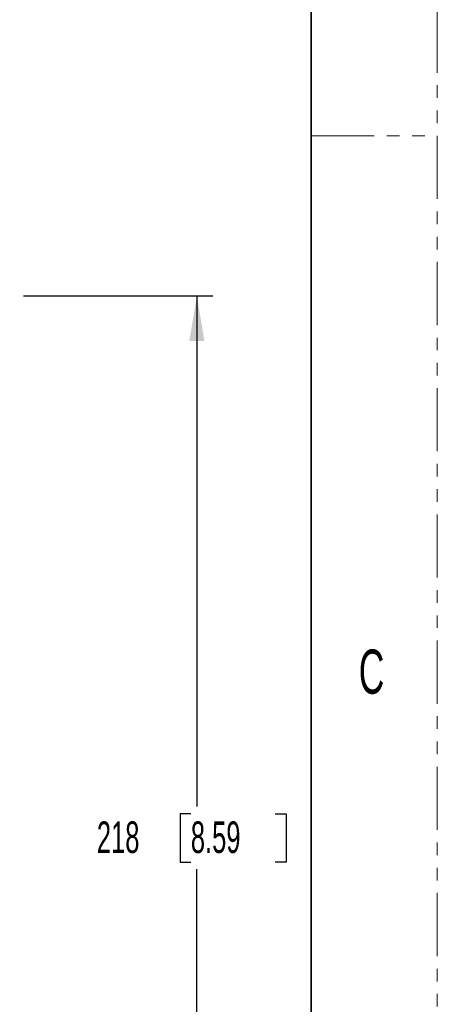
# Model space of a CAD drawing. Header units: millimetres. Extents: x 0 to 1118, y 0 to 864.
# Tile 80 of 96: x 1076 to 1118, y 236 to 336. Entities that reach past the tile are written whole.
import ezdxf

# ---------------------------------------------------------------- set-up
doc = ezdxf.new("R2010")
doc.units = ezdxf.units.MM
doc.linetypes.add('PHANTOM', pattern=[12.7, 6.35, -1.27, 1.27, -1.27, 1.27, -1.27])
doc.layers.add('ALPHAREV', color=7, linetype='Continuous', lineweight=25)
doc.styles.add('SLDTEXTSTYLE0', font='TXT', dxfattribs={"width": 0.605})
doc.styles.add('SLDTEXTSTYLE1', font='TXT', dxfattribs={"width": 0.6})
doc.dimstyles.new('SLDDIMSTYLE0', dxfattribs={"dimtxt": 3.175, "dimasz": 4.572, "dimexe": 0, "dimexo": 0.0625, "dimgap": 0.79375, "dimtad": 0, "dimtih": 1, "dimtoh": 1, "dimdec": 0, "dimlfac": 2, "dimrnd": 1e-09, "dimzin": 12, "dimdsep": 46, "dimtxsty": 'SLDTEXTSTYLE0', "dimsah": 1, "dimcen": 0.09, "dimadec": 0, "dimazin": 3, "dimtfac": 1, "dimtofl": 0, "dimtmove": 0, "dimatfit": 3, "dimfxl": 1, "dimfrac": 2, "dimtolj": 1, "dimtzin": 12, "dimarcsym": 0})

# ---------------------------------------------------------------- blocks, each defined once
blk = doc.blocks.new('_D_14')
at = {"layer": 'ALPHAREV'}
for p, q in [((1075.948, 307.759), (1094.998, 307.759)), ((1093.398, 307.759), (1093.398, 256.359)), ((1092.791, 255.632), (1091.7, 255.632)), ((1091.7, 255.632), (1091.7, 250.759)), ((1101.28, 255.632), (1102.371, 255.632)), ((1102.371, 255.632), (1102.371, 250.759)), ((1091.7, 250.759), (1092.791, 250.759)), ((1102.371, 250.759), (1101.28, 250.759)), ((1093.398, 198.631), (1093.398, 250.031)), ((1075.948, 198.631), (1094.998, 198.631))]:
    blk.add_line(p, q, dxfattribs=at)
for points in [[(1093.398, 307.759), (1092.636, 303.187), (1094.16, 303.187)], [(1093.398, 198.631), (1094.16, 203.203), (1092.636, 203.203)]]:
    blk.add_solid(points, dxfattribs=at)
at = {"layer": 'ALPHAREV', "char_height": 3.175, "attachment_point": 1, "style": 'SLDTEXTSTYLE0'}
for s, insert in [('218', (1083.332, 254.852)), ('8.59', (1092.791, 254.852))]:
    blk.add_mtext(s, dxfattribs=dict(at, insert=insert))

msp = doc.modelspace()

# ---------------------------------------------------------------- linework, layer by layer
at = {"color": 7, "linetype": 'PHANTOM', "lineweight": 18}
for p, q in [((1117.6, 0), (1117.6, 863.6)), ((1104.9, 323.85), (1117.6, 323.85))]:
    msp.add_line(p, q, dxfattribs=at)
at = {"color": 7, "linetype": 'Continuous', "lineweight": 35}
msp.add_line((1104.9, 838.2), (1104.9, 25.4), dxfattribs=at)

# ---------------------------------------------------------------- texts
at = {"color": 7, "linetype": 'Continuous', "lineweight": 0, "insert": (1109.694, 272.148), "char_height": 4.445, "attachment_point": 1, "style": 'SLDTEXTSTYLE1'}
msp.add_mtext('C', dxfattribs=at)

# ---------------------------------------------------------------- dimensions: what is measured, and where the dimension line sits
at = {"layer": 'ALPHAREV'}
dim = msp.add_linear_dim(base=(1093.398, 198.631), p1=(1074.348, 307.759), p2=(1074.348, 198.631), angle=90, dimstyle='SLDDIMSTYLE0', dxfattribs=at)
dim.commit()
dim.dimension.update_dxf_attribs({"geometry": '_D_14', "text_midpoint": (1093.398, 253.195), "dimtype": 160})

doc.saveas('drawing.dxf')
